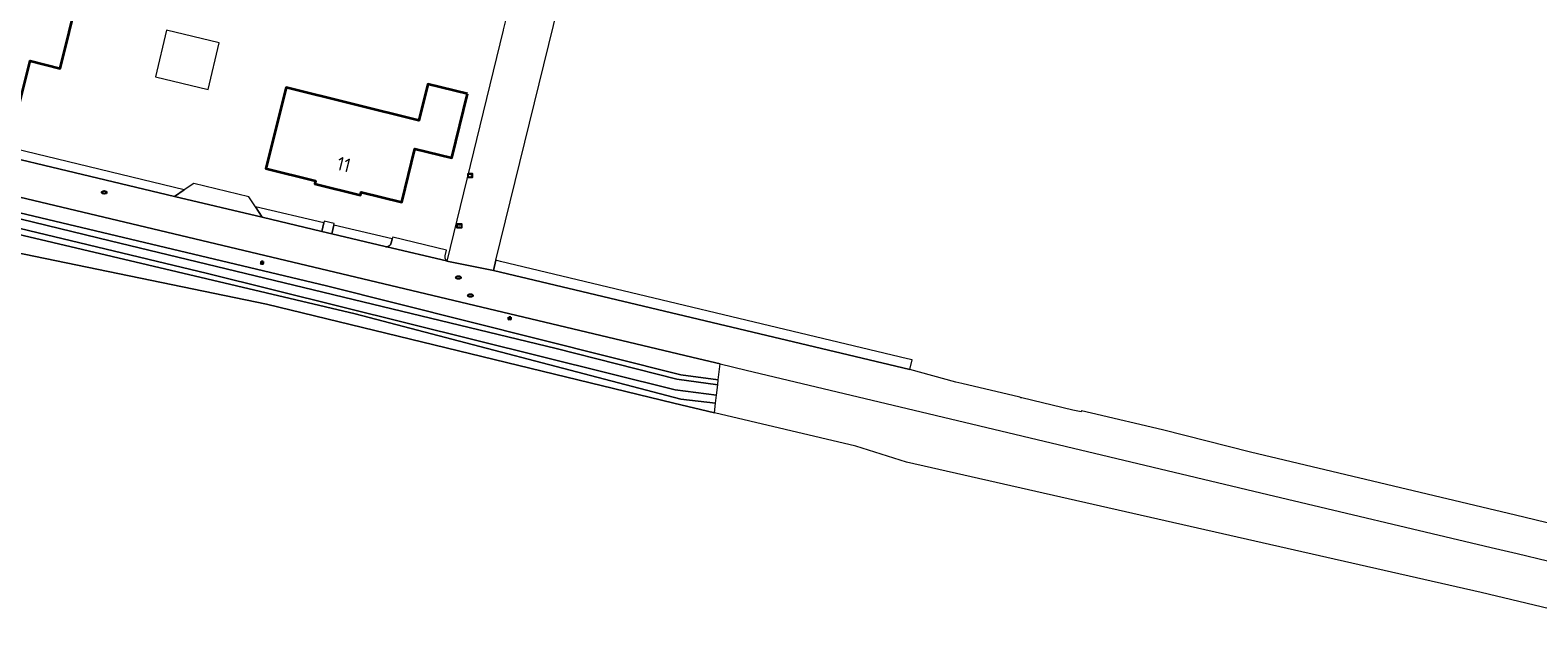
# Model space of a CAD drawing. Header units: metres. Extents: x 152610 to 160096, y 456114 to 462495.
# Tile 109 of 256: x 156719 to 156866, y 458478 to 458537. Entities that reach past the tile are written whole.
import ezdxf
from ezdxf.enums import TextEntityAlignment as Align

# ---------------------------------------------------------------- set-up
doc = ezdxf.new("R2010")
doc.units = ezdxf.units.M
doc.header["$LTSCALE"] = 0.5
doc.layers.get('0').update_dxf_attribs({"linetype": 'CONTINUOUS'})
for name, color, linetype, lineweight in [('B-PV-GR-GRAS-GV', 251, 'CONTINUOUS', 13), ('B-PV-GR-HAAG-GV', 251, 'CONTINUOUS', 13), ('B-PV-IE-MEUBILAIR-S', 251, 'CONTINUOUS', 25), ('B-PV-IE-TERREINAFSCHEIDING_KUNSTMATIG_HEKWERK-G', 251, 'IE-TERREINAFSCHEIDING_KUNSTMATIG-SO', 18), ('B-PV-OG-BEBOUWING-GV', 6, 'CONTINUOUS', 35), ('B-PV-OG-BEBOUWING-T18', 1, 'CONTINUOUS', 18), ('B-PV-OG-BEBOUWING_OVERBOUWING-GV', 251, 'CONTINUOUS', 18), ('B-PV-OG-TERREIN_BEGROEID-GV', 251, 'CONTINUOUS', 18), ('B-PV-OG-TERREIN_OEVER-GV', 251, 'CONTINUOUS', 18), ('B-PV-OG-WATER_SLOOT-GV', 251, 'CONTINUOUS', 18), ('B-PV-VH-ONVERHARD-GV', 251, 'CONTINUOUS', 18), ('B-PV-VH-ONVERHARD_ZAND-GV', 251, 'CONTINUOUS', 18), ('B-PV-VH-OPENVERHARDING_BETONSTRAATSTEEN-GV', 251, 'CONTINUOUS', 18), ('B-PV-VH-OPENVERHARDING_STRAATBAKSTEEN-GV', 251, 'CONTINUOUS', 18), ('B-PV-VH-OPENVERHARDING_TEGEL-GV', 251, 'CONTINUOUS', 18)]:
    doc.layers.add(name, color=color, linetype=linetype, lineweight=lineweight)
doc.styles.add('NLCS-ISO', font='NLCS-ISO.ttf')
doc.styles.add('NLCS-ISO-M750-T18', font='NLCS-ISO.ttf', dxfattribs={"height": 1.35})
doc.linetypes.add('IE-TERREINAFSCHEIDING_KUNSTMATIG-SO', pattern='A,4,[82,NLCS.SHX,S=0.75,R=90,X=0,Y=0],4,-2', length=10)

# ---------------------------------------------------------------- blocks, each defined once
blk = doc.blocks.new('SIE-MEUBILAIR_KAST_ELEKTRA-SO')
for points in [[(-1, 1), (1, 1), (1, 0.84), (-1, 0.84)], [(-1, 0.76), (1, 0.76), (1, -1), (-1, -1)]]:
    blk.add_lwpolyline(points, close=True)
at = {"style": 'NLCS-ISO'}
blk.add_text('et', height=0.75, dxfattribs=at).set_placement((0, 0), align=Align.MIDDLE_CENTER)
blk = doc.blocks.new('SIE-MEUBILAIR_KAST_CAI-SO')
for points in [[(-1, 1), (1, 1), (1, 0.84), (-1, 0.84)], [(-1, 0.76), (1, 0.76), (1, -1), (-1, -1)]]:
    blk.add_lwpolyline(points, close=True)
at = {"style": 'NLCS-ISO'}
blk.add_text('cai', height=0.75, dxfattribs=at).set_placement((0, 0), align=Align.MIDDLE_CENTER)
blk = doc.blocks.new('SIE-MEUBILAIR_PAAL_LICHTMAST-SO')
for points in [[(-0.62, 0), (-1, 0)], [(-0.71, 0.71), (-0.44, 0.44)], [(0, 1), (0, 0.62)], [(0.44, 0.44), (0.71, 0.71)], [(1, 0), (0.62, 0)], [(-0.71, -0.71), (-0.44, -0.44)], [(0, -0.62), (0, -1)], [(0.44, -0.44), (0.71, -0.71)]]:
    blk.add_lwpolyline(points)
blk.add_circle((0, 0), 0.5)
blk = doc.blocks.new('SIE-MEUBILAIR_PUT_RIOOLPUT-SO')
blk.add_ellipse((0, 0), major_axis=(1.25, 0), ratio=0.54)

msp = doc.modelspace()

# ---------------------------------------------------------------- linework, layer by layer
at = {"layer": 'B-PV-GR-GRAS-GV', "flags": 128}
msp.add_lwpolyline([(156908.619, 458470.644), (156860.086, 458482.257), (156804.198, 458494.944), (156799.281, 458496.494), (156785.532, 458499.738), (156781.599, 458500.666), (156741.968, 458510.285), (156716.376, 458515.591)], dxfattribs=at)
at = {"layer": 'B-PV-GR-HAAG-GV', "flags": 128}
for points in [[(156733.982, 458521.409), (156704.093, 458528.646), (156704.105, 458528.611), (156704.154, 458528.493), (156704.21, 458528.378), (156704.273, 458528.267), (156704.342, 458528.16), (156704.419, 458528.057), (156704.501, 458527.96), (156704.59, 458527.867), (156704.684, 458527.781), (156704.783, 458527.701), (156704.887, 458527.627), (156704.996, 458527.559), (156705.109, 458527.499), (156705.225, 458527.446), (156705.344, 458527.4), (156705.373, 458527.39), (156733.039, 458520.776)], [(156747.561, 458518.21), (156740.906, 458519.749), (156741.546, 458518.764), (156747.354, 458517.36)], [(156754.212, 458516.648), (156748.542, 458517.971), (156748.347, 458517.134), (156753.516, 458515.885), (156753.579, 458515.876), (156753.642, 458515.874), (156753.674, 458515.878), (156753.705, 458515.881), (156753.767, 458515.895), (156753.826, 458515.917), (156753.882, 458515.947), (156753.934, 458515.983), (156753.981, 458516.025), (156754.022, 458516.073), (156754.057, 458516.126), (156754.085, 458516.183), (156754.105, 458516.24)], [(156804.527, 458503.946), (156804.756, 458504.87), (156804.31, 458504.98), (156764.726, 458514.455), (156764.285, 458514.563), (156764.043, 458513.573)]]:
    msp.add_lwpolyline(points, close=True, dxfattribs=at)
at = {"layer": 'B-PV-IE-TERREINAFSCHEIDING_KUNSTMATIG_HEKWERK-G', "flags": 128}
msp.add_lwpolyline([(156804.756, 458504.87), (156804.31, 458504.98), (156764.726, 458514.455), (156764.285, 458514.563)], dxfattribs=at)
at = {"layer": 'B-PV-OG-BEBOUWING-GV', "flags": 128}
for points in [[(156727.769, 458542.752), (156717.492, 458545.331), (156716.755, 458542.34), (156712.435, 458543.405), (156711.968, 458541.511), (156710.046, 458541.985), (156708.692, 458536.49), (156711.64, 458535.775), (156710.482, 458531.127), (156717.85, 458529.291), (156719.011, 458533.949), (156721.922, 458533.223), (156723.687, 458540.307), (156726.957, 458539.492)], [(156761.515, 458530.733), (156757.664, 458531.679), (156756.797, 458528.149), (156743.891, 458531.377), (156741.916, 458523.481), (156746.749, 458522.272), (156746.681, 458521.995), (156751.129, 458520.903), (156751.197, 458521.179), (156755.14, 458520.211), (156756.416, 458525.406), (156759.99, 458524.528)]]:
    msp.add_lwpolyline(points, close=True, dxfattribs=at)
at = {"layer": 'B-PV-OG-BEBOUWING_OVERBOUWING-GV', "flags": 128}
msp.add_lwpolyline([(156737.384, 458535.72), (156732.266, 458536.924), (156731.199, 458532.384), (156736.317, 458531.181)], close=True, dxfattribs=at)
at = {"layer": 'B-PV-OG-TERREIN_BEGROEID-GV', "flags": 128}
for points in [[(156520.758, 458567.56), (156519.118, 458567.95), (156518.303, 458566.867), (156520.598, 458566.321), (156522.839, 458565.787), (156593.916, 458548.862), (156652.466, 458535.045), (156698.899, 458523.696), (156747.824, 458512.068), (156782.274, 458503.415), (156785.907, 458502.946), (156786.087, 458504.488), (156784.016, 458504.981), (156695.502, 458526.038), (156688.382, 458527.732), (156592.287, 458550.565)], [(156654.465, 458532.42), (156610.097, 458542.872), (156579.294, 458550.162), (156542.969, 458558.786), (156537.144, 458560.112), (156536.737, 458558.339), (156549.07, 458555.29), (156564.993, 458552.159), (156582.83, 458547.895), (156614.546, 458540.459), (156616.34, 458539.85), (156617.858, 458538.778), (156623.329, 458537.539), (156689.855, 458521.509), (156716.376, 458515.591), (156741.968, 458510.285), (156781.599, 458500.666), (156785.532, 458499.738), (156785.64, 458500.663), (156782.276, 458501.056), (156750.601, 458509.35), (156706.755, 458519.709)]]:
    msp.add_lwpolyline(points, close=True, dxfattribs=at)
at = {"layer": 'B-PV-OG-TERREIN_OEVER-GV', "flags": 128}
for points in [[(156652.466, 458535.045), (156593.916, 458548.862), (156522.839, 458565.787), (156522.616, 458564.96), (156592.996, 458548.249), (156641.654, 458536.836), (156679.628, 458527.932), (156726.771, 458516.436), (156770.147, 458505.996), (156781.876, 458502.991), (156785.849, 458502.454), (156785.907, 458502.946), (156782.274, 458503.415), (156747.824, 458512.068), (156698.899, 458523.696)], [(156586.59, 458548.927), (156541.444, 458559.594), (156522.382, 458564.093), (156522.011, 458563.759), (156521.963, 458563.567), (156535.034, 458560.592), (156537.144, 458560.112), (156542.969, 458558.786), (156579.294, 458550.162), (156610.097, 458542.872), (156654.465, 458532.42), (156706.755, 458519.709), (156750.601, 458509.35), (156782.276, 458501.056), (156785.64, 458500.663), (156785.731, 458501.443), (156781.703, 458501.959), (156736.262, 458513.269), (156683.194, 458526.005), (156635.663, 458537.326)]]:
    msp.add_lwpolyline(points, close=True, dxfattribs=at)
at = {"layer": 'B-PV-OG-WATER_SLOOT-GV', "flags": 128}
msp.add_lwpolyline([(156641.654, 458536.836), (156592.996, 458548.249), (156522.616, 458564.96), (156522.382, 458564.093), (156541.444, 458559.594), (156586.59, 458548.927), (156635.663, 458537.326), (156683.194, 458526.005), (156736.262, 458513.269), (156781.703, 458501.959), (156785.731, 458501.443), (156785.849, 458502.454), (156781.876, 458502.991), (156770.147, 458505.996), (156726.771, 458516.436), (156679.628, 458527.932)], close=True, dxfattribs=at)
at = {"layer": 'B-PV-VH-ONVERHARD-GV', "flags": 128}
msp.add_lwpolyline([(156804.527, 458503.946), (156804.756, 458504.87), (156804.31, 458504.98), (156764.726, 458514.455), (156764.285, 458514.563), (156764.043, 458513.573)], close=True, dxfattribs=at)
at = {"layer": 'B-PV-VH-ONVERHARD_ZAND-GV', "flags": 128}
for points in [[(156733.982, 458521.409), (156704.093, 458528.646), (156704.105, 458528.611), (156704.154, 458528.493), (156704.21, 458528.378), (156704.273, 458528.267), (156704.342, 458528.16), (156704.419, 458528.057), (156704.501, 458527.96), (156704.59, 458527.867), (156704.684, 458527.781), (156704.783, 458527.701), (156704.887, 458527.627), (156704.996, 458527.559), (156705.109, 458527.499), (156705.225, 458527.446), (156705.344, 458527.4), (156705.373, 458527.39), (156733.039, 458520.776)], [(156747.561, 458518.21), (156740.906, 458519.749), (156741.546, 458518.764), (156747.354, 458517.36)], [(156754.212, 458516.648), (156748.542, 458517.971), (156748.347, 458517.134), (156753.516, 458515.885), (156753.579, 458515.876), (156753.642, 458515.874), (156753.674, 458515.878), (156753.705, 458515.881), (156753.767, 458515.895), (156753.826, 458515.917), (156753.882, 458515.947), (156753.934, 458515.983), (156753.981, 458516.025), (156754.022, 458516.073), (156754.057, 458516.126), (156754.085, 458516.183), (156754.105, 458516.24)]]:
    msp.add_lwpolyline(points, close=True, dxfattribs=at)
at = {"layer": 'B-PV-VH-OPENVERHARDING_BETONSTRAATSTEEN-GV', "flags": 128}
for points in [[(156740.265, 458520.734), (156734.924, 458522.042), (156733.982, 458521.409), (156733.039, 458520.776), (156741.546, 458518.764), (156740.906, 458519.749)], [(156748.577, 458518.123), (156747.599, 458518.367), (156747.561, 458518.21), (156747.354, 458517.36), (156748.347, 458517.134), (156748.542, 458517.971)], [(156759.476, 458515.532), (156754.25, 458516.793), (156754.212, 458516.648), (156754.105, 458516.24), (156754.085, 458516.183), (156754.057, 458516.126), (156754.022, 458516.073), (156753.981, 458516.025), (156753.934, 458515.983), (156753.882, 458515.947), (156753.826, 458515.917), (156753.767, 458515.895), (156753.705, 458515.881), (156753.674, 458515.878), (156759.491, 458514.523), (156759.448, 458514.573), (156759.413, 458514.627), (156759.384, 458514.686), (156759.362, 458514.748), (156759.349, 458514.812), (156759.343, 458514.877), (156759.345, 458514.942), (156759.355, 458515.007)]]:
    msp.add_lwpolyline(points, close=True, dxfattribs=at)
at = {"layer": 'B-PV-VH-OPENVERHARDING_STRAATBAKSTEEN-GV', "flags": 128}
for points in [[(156872.115, 458487.68), (156863.424, 458489.761), (156837.641, 458495.886), (156829.084, 458498.06), (156822.197, 458499.684), (156821.2, 458499.936), (156821.17, 458499.814), (156820.381, 458500), (156815.413, 458501.171), (156815.393, 458501.176), (156815.333, 458501.195), (156815.275, 458501.222), (156815.222, 458501.256), (156809.575, 458502.588), (156809.006, 458502.711), (156804.527, 458503.946), (156764.043, 458513.573), (156759.528, 458514.487), (156759.491, 458514.523), (156753.674, 458515.878), (156753.642, 458515.874), (156753.579, 458515.876), (156753.516, 458515.885), (156748.347, 458517.134), (156747.354, 458517.36), (156741.546, 458518.764), (156733.039, 458520.776), (156705.373, 458527.39)], [(156695.502, 458526.038), (156784.016, 458504.981), (156786.087, 458504.488), (156788.611, 458503.888), (156804.953, 458500), (156838.652, 458491.941), (156861.043, 458486.642), (156863.578, 458486.041), (156866.515, 458485.345)]]:
    msp.add_lwpolyline(points, dxfattribs=at)
at = {"layer": 'B-PV-VH-OPENVERHARDING_TEGEL-GV', "flags": 128}
msp.add_lwpolyline([(156772.688, 458548.91), (156772.576, 458548.936), (156768.19, 458550.013), (156765.526, 458539.161), (156764.981, 458536.953), (156764.98, 458536.949), (156759.528, 458514.487), (156764.043, 458513.573), (156764.285, 458514.563)], close=True, dxfattribs=at)

# ---------------------------------------------------------------- block references
at = {"layer": 'B-PV-IE-MEUBILAIR-S', "xscale": 0.2, "yscale": 0.2, "zscale": 0.2}
for name, p in [('SIE-MEUBILAIR_KAST_CAI-SO', (156761.777, 458522.799)), ('SIE-MEUBILAIR_PUT_RIOOLPUT-SO', (156726.209, 458521.166)), ('SIE-MEUBILAIR_KAST_ELEKTRA-SO', (156760.729, 458517.918)), ('SIE-MEUBILAIR_PAAL_LICHTMAST-SO', (156741.552, 458514.329)), ('SIE-MEUBILAIR_PUT_RIOOLPUT-SO', (156760.638, 458512.881)), ('SIE-MEUBILAIR_PUT_RIOOLPUT-SO', (156761.807, 458511.128)), ('SIE-MEUBILAIR_PAAL_LICHTMAST-SO', (156765.626, 458508.923))]:
    msp.add_blockref(name, p, dxfattribs=at)

# ---------------------------------------------------------------- texts
at = {"layer": 'B-PV-OG-BEBOUWING-T18', "style": 'NLCS-ISO-M750-T18'}
msp.add_text('11', height=1.35, rotation=346.2, dxfattribs=at).set_placement((156749.501, 458523.877), align=Align.MIDDLE)

doc.saveas('drawing.dxf')
